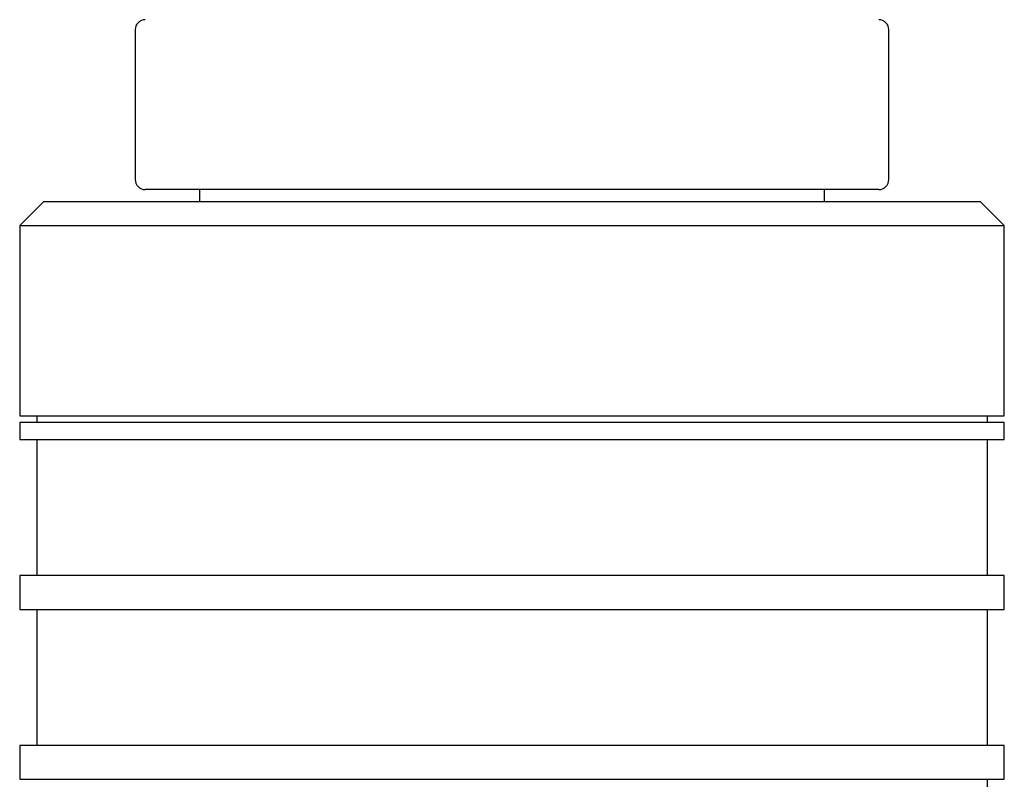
# Model space of a CAD drawing. Header units: millimetres. Extents: x 8 to 740, y 12 to 985.
# Tile 46 of 62: x 442 to 471, y 606 to 629. Entities that reach past the tile are written whole.
import ezdxf

# ---------------------------------------------------------------- set-up
doc = ezdxf.new("R2010")
doc.units = ezdxf.units.MM

msp = doc.modelspace()

# ---------------------------------------------------------------- linework, layer by layer
at = {"color": 7, "linetype": 'Continuous', "lineweight": 30}
for p, q in [((445.881, 628.24), (445.881, 623.84)), ((468.081, 623.84), (468.081, 628.24)), ((467.781, 623.54), (446.181, 623.54)), ((447.781, 623.54), (447.781, 623.177)), ((466.181, 623.177), (466.181, 623.54)), ((443.181, 623.177), (442.481, 622.477)), ((470.781, 623.177), (443.181, 623.177)), ((471.481, 622.477), (470.781, 623.177)), ((442.481, 622.477), (442.481, 616.877)), ((442.481, 622.477), (471.481, 622.477)), ((471.481, 616.877), (471.481, 622.477)), ((442.481, 616.877), (471.481, 616.877)), ((442.981, 616.877), (442.981, 616.677)), ((470.981, 616.677), (470.981, 616.877)), ((442.481, 616.677), (442.481, 616.177)), ((471.481, 616.677), (442.481, 616.677)), ((471.481, 616.177), (471.481, 616.677)), ((442.481, 616.177), (471.481, 616.177)), ((442.981, 616.177), (442.981, 612.177)), ((470.981, 612.177), (470.981, 616.177)), ((442.481, 612.177), (442.481, 611.177)), ((471.481, 612.177), (442.481, 612.177)), ((471.481, 611.177), (471.481, 612.177)), ((442.481, 611.177), (471.481, 611.177)), ((442.981, 611.177), (442.981, 607.177)), ((470.981, 607.177), (470.981, 611.177)), ((442.481, 607.177), (442.481, 606.177)), ((471.481, 607.177), (442.481, 607.177)), ((471.481, 606.177), (471.481, 607.177)), ((442.481, 606.177), (471.481, 606.177)), ((470.981, 605.177), (470.981, 606.177))]:
    msp.add_line(p, q, dxfattribs=at)
for centre, start, end in [((446.181, 628.24), 90, 180), ((467.781, 628.24), 0, 90), ((446.181, 623.84), 180, 270), ((467.781, 623.84), 270, 0)]:
    msp.add_arc(centre, 0.3, start, end, dxfattribs=at)

doc.saveas('drawing.dxf')
